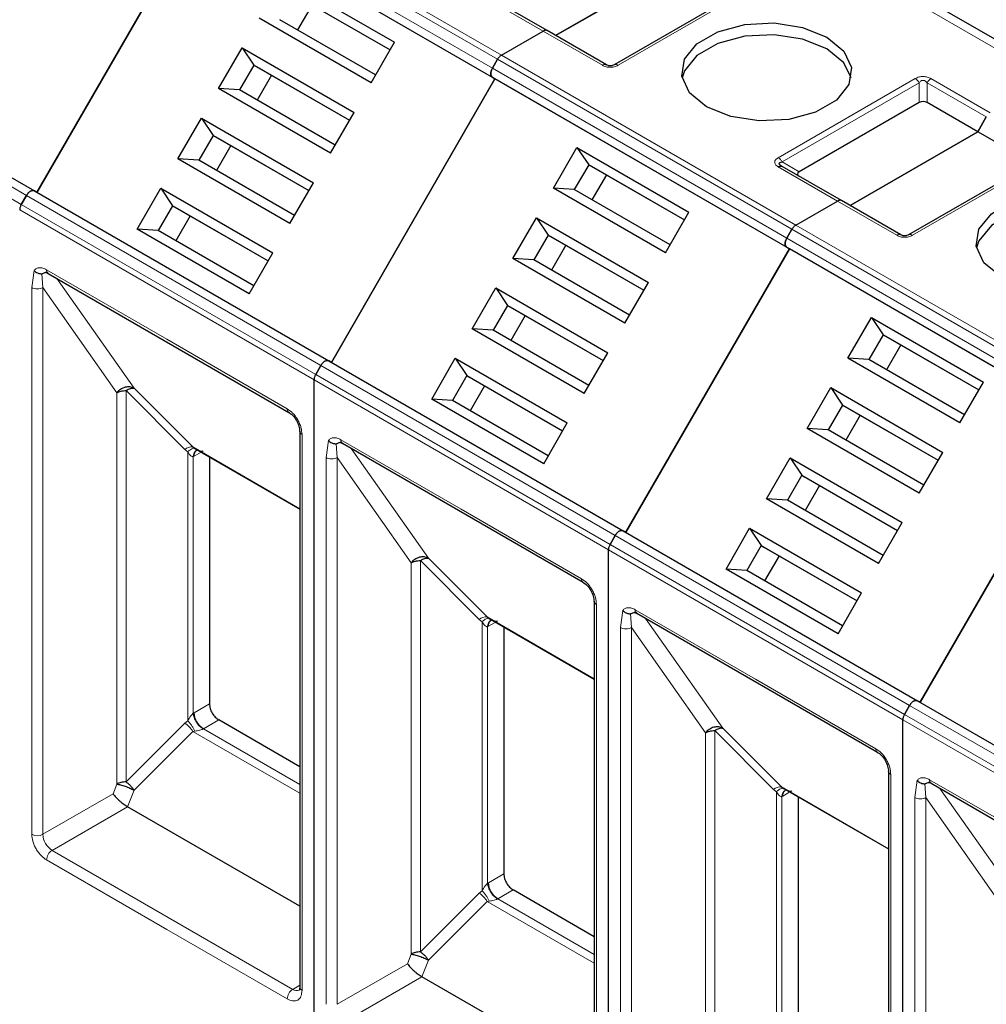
# Model space of a CAD drawing. Header units: millimetres. Extents: x 5 to 418, y 2 to 292.
# Tile 28 of 52: x 245 to 255, y 127 to 137. Entities that reach past the tile are written whole.
import ezdxf

# ---------------------------------------------------------------- set-up
doc = ezdxf.new("R2010")
doc.units = ezdxf.units.MM

msp = doc.modelspace()

# ---------------------------------------------------------------- linework, layer by layer
at = {"color": 7, "linetype": 'Continuous', "lineweight": 18}
for p, q in [((247.2063, 138.3925), (250.2045, 136.6618)), ((247.2463, 138.4348), (250.2445, 136.704)), ((247.1534, 138.3009), (250.1516, 136.5701)), ((250.1516, 136.4777), (247.1534, 138.2085)), ((255.8166, 136.4591), (252.8185, 138.1899)), ((252.8278, 137.4062), (251.4324, 136.6007)), ((250.669, 136.9491), (250.0656, 137.2974)), ((242.4086, 137.0064), (245.4068, 135.2756)), ((251.2724, 136.6007), (250.669, 136.9491)), ((245.3539, 135.1839), (242.3557, 136.9147)), ((250.2045, 136.6618), (253.2026, 134.931)), ((250.2445, 136.704), (253.2426, 134.9732)), ((250.1516, 136.5701), (253.1497, 134.8393)), ((253.1497, 134.747), (250.1516, 136.4777)), ((253.0638, 135.659), (254.4591, 136.4645)), ((254.6191, 136.4645), (255.2225, 136.1162)), ((253.1038, 135.6168), (254.4991, 136.4223)), ((254.4991, 136.221), (254.4991, 136.4223)), ((254.5791, 136.4223), (255.1825, 136.0739)), ((254.5791, 136.4223), (254.5791, 136.221)), ((255.8259, 135.6755), (254.4306, 134.8699)), ((253.6672, 135.2183), (253.0638, 135.5666)), ((253.1038, 135.6168), (253.278, 135.5161)), ((245.4068, 135.2756), (248.4049, 133.5448)), ((248.352, 133.4532), (245.3539, 135.1839)), ((254.2706, 134.8699), (253.6672, 135.2183)), ((248.3354, 133.3974), (245.3373, 135.1282)), ((253.2426, 134.9732), (256.2407, 133.2424)), ((253.2026, 134.931), (256.2007, 133.2002)), ((253.1497, 134.8393), (256.1478, 133.1085)), ((256.1478, 133.0162), (253.1497, 134.747)), ((245.4599, 134.3367), (245.4842, 134.5121)), ((245.573, 134.3366), (245.5613, 134.4775)), ((245.6107, 134.5184), (246.8364, 133.8108)), ((245.7161, 134.4304), (246.5018, 133.3126)), ((245.4599, 128.7699), (245.4599, 134.3367)), ((245.573, 134.3366), (246.3261, 133.2656)), ((245.573, 128.7699), (245.573, 134.3366)), ((246.8364, 133.8108), (248.062, 133.1033)), ((248.4049, 133.5448), (251.403, 131.814)), ((251.3501, 131.7224), (248.352, 133.4532)), ((251.3336, 131.6666), (248.3354, 133.3974)), ((246.3261, 133.2656), (246.3257, 129.2809)), ((247.0189, 132.6892), (246.4202, 133.2879)), ((246.4202, 133.2879), (246.4202, 129.3034)), ((246.5018, 133.3126), (247.1005, 132.7138)), ((248.2129, 132.842), (248.2129, 127.1806)), ((248.458, 132.6059), (248.4823, 132.7813)), ((248.5711, 132.6058), (248.5594, 132.7468)), ((248.6088, 132.7876), (249.8345, 132.08)), ((247.0189, 132.6892), (247.0484, 132.6648)), ((247.0484, 132.6648), (247.0484, 129.9265)), ((247.1005, 132.7138), (248.1894, 132.0852)), ((247.185, 132.6619), (247.1142, 132.621)), ((248.7143, 132.6997), (249.5, 131.5818)), ((247.1049, 132.616), (247.1142, 132.621)), ((247.1049, 130.0024), (247.1049, 132.616)), ((248.458, 127.0391), (248.458, 132.6059)), ((248.5711, 132.6058), (249.3242, 131.5348)), ((248.5711, 127.0391), (248.5711, 132.6058)), ((249.8345, 132.08), (251.0602, 131.3725)), ((251.403, 131.814), (254.4012, 130.0832)), ((254.3317, 129.9358), (251.3336, 131.6666)), ((254.3483, 129.9916), (251.3501, 131.7224)), ((249.3242, 131.5348), (249.3238, 127.5501)), ((250.017, 130.9584), (249.4183, 131.5572)), ((249.4183, 131.5572), (249.4183, 127.5726)), ((249.5, 131.5818), (250.0987, 130.983)), ((251.211, 131.1112), (251.211, 125.4499)), ((251.4561, 130.8751), (251.4804, 131.0505)), ((251.607, 131.0568), (252.8326, 130.3493)), ((250.017, 130.9584), (250.0465, 130.934)), ((250.0465, 130.934), (250.0465, 128.1957)), ((250.0987, 130.983), (251.1876, 130.3544)), ((251.5693, 130.875), (251.5575, 131.016)), ((251.7124, 130.9689), (252.4981, 129.851)), ((250.1031, 130.8852), (250.1123, 130.8902)), ((250.1031, 128.2716), (250.1031, 130.8852)), ((250.1725, 130.925), (250.1123, 130.8902)), ((251.4561, 125.3083), (251.4561, 130.8751)), ((251.5693, 130.875), (252.3223, 129.804)), ((251.5693, 125.3083), (251.5693, 130.875)), ((252.8326, 130.3493), (254.0583, 129.6417)), ((247.2701, 130.0981), (247.1142, 130.0081)), ((254.4012, 130.0832), (257.3993, 128.3524)), ((247.1049, 130.0024), (247.1142, 130.0081)), ((247.3643, 129.9348), (247.2084, 129.8448)), ((257.3298, 128.2051), (254.3317, 129.9358)), ((257.3464, 128.2608), (254.3483, 129.9916)), ((247.0189, 129.9021), (246.4202, 129.3034)), ((247.0484, 129.9265), (247.0189, 129.9021)), ((248.1894, 129.2784), (247.2084, 129.8448)), ((252.4981, 129.851), (253.0968, 129.2523)), ((247.1005, 129.8178), (246.5018, 129.2191)), ((247.1208, 129.8217), (247.1005, 129.8178)), ((248.1894, 129.1892), (247.1005, 129.8178)), ((252.3223, 129.804), (252.3219, 125.8193)), ((253.0151, 129.2277), (252.4165, 129.8264)), ((252.4165, 129.8264), (252.4165, 125.8418)), ((254.2091, 129.3804), (254.2091, 123.7191)), ((246.3257, 129.2809), (246.2878, 129.1825)), ((253.0151, 129.2277), (253.0446, 129.2033)), ((253.0968, 129.2523), (254.1857, 128.6236)), ((254.4543, 129.1443), (254.4786, 129.3197)), ((254.5674, 129.1442), (254.5557, 129.2852)), ((254.6051, 129.326), (255.8308, 128.6185)), ((254.7105, 129.2381), (255.4962, 128.1202)), ((246.2878, 129.1825), (245.573, 128.7699)), ((246.5018, 129.2191), (246.4365, 129.0507)), ((253.0446, 129.2033), (253.0446, 126.4649)), ((253.1012, 129.1544), (253.1104, 129.1594)), ((253.1012, 126.5408), (253.1012, 129.1544)), ((253.1706, 129.1942), (253.1104, 129.1594)), ((254.4543, 123.5776), (254.4543, 129.1443)), ((254.5674, 129.1442), (255.3205, 128.0732)), ((254.5674, 123.5776), (254.5674, 129.1442)), ((246.4365, 129.0507), (245.6673, 128.6066)), ((248.1186, 127.1915), (245.6673, 128.6066)), ((246.8364, 127.8011), (245.6107, 128.5086)), ((250.2682, 128.3673), (250.1123, 128.2773)), ((250.1031, 128.2716), (250.1123, 128.2773)), ((250.017, 128.1713), (249.4183, 127.5726)), ((250.0465, 128.1957), (250.017, 128.1713)), ((250.3625, 128.204), (250.2066, 128.114)), ((250.0987, 128.0871), (249.5, 127.4883)), ((250.1189, 128.0909), (250.0987, 128.0871)), ((251.1876, 127.4584), (250.0987, 128.0871)), ((251.1876, 127.5477), (250.2066, 128.114)), ((248.062, 127.0935), (246.8364, 127.8011)), ((249.3238, 127.5501), (249.2859, 127.4518)), ((249.2859, 127.4518), (248.5711, 127.0391)), ((249.5, 127.4883), (249.4346, 127.3199)), ((248.1894, 127.2324), (248.1186, 127.1915)), ((249.4346, 127.3199), (248.6654, 126.8758))]:
    msp.add_line(p, q, dxfattribs=at)
at = {"color": 7, "linetype": 'Continuous', "lineweight": 25}
for p, q in [((245.5134, 135.3064), (247.1801, 138.1931)), ((247.1801, 138.1931), (245.5134, 135.3064)), ((250.1782, 136.4623), (247.1801, 138.1931)), ((255.9499, 136.4723), (252.9518, 138.2031)), ((252.0972, 137.6538), (250.7962, 136.9027)), ((250.7962, 136.9027), (252.0972, 137.6538)), ((248.0155, 137.4953), (249.1562, 136.8368)), ((252.7878, 137.4102), (251.3924, 136.6047)), ((248.1348, 137.3187), (249.1095, 136.756)), ((248.1614, 137.3033), (249.1095, 136.756)), ((250.709, 136.953), (250.1056, 137.3014)), ((248.3148, 137.2148), (248.1681, 136.9607)), ((242.4886, 137.0526), (245.4868, 135.3218)), ((248.9162, 136.4212), (247.7755, 137.0797)), ((248.9628, 136.5019), (247.9881, 137.0646)), ((250.2445, 136.704), (250.669, 136.9491)), ((250.2445, 136.704), (250.669, 136.9491)), ((251.3124, 136.6047), (250.709, 136.953)), ((247.3622, 136.3638), (247.6021, 136.7793)), ((247.6021, 136.7793), (248.7428, 136.1208)), ((247.6021, 136.7793), (247.7214, 136.6028)), ((248.9162, 136.4212), (249.1562, 136.8368)), ((250.1516, 136.5701), (250.2045, 136.6618)), ((250.2045, 136.6618), (250.1516, 136.5701)), ((247.7214, 136.6028), (247.5748, 136.3487)), ((247.7214, 136.6028), (248.6962, 136.0401)), ((247.7214, 136.6028), (247.7481, 136.5874)), ((247.7481, 136.5874), (248.6962, 136.0401)), ((247.9015, 136.4988), (247.7548, 136.2448)), ((250.1782, 136.4623), (248.5116, 133.5756)), ((248.5116, 133.5756), (250.1782, 136.4623)), ((250.1516, 136.4777), (250.1782, 136.4623)), ((250.1516, 136.4777), (250.1782, 136.4623)), ((253.1764, 134.7316), (250.1782, 136.4623)), ((248.5029, 135.7053), (247.3622, 136.3638)), ((247.5748, 136.3487), (247.3622, 136.3638)), ((248.5495, 135.786), (247.5748, 136.3487)), ((254.4991, 136.221), (253.278, 135.5161)), ((255.0954, 135.923), (254.5791, 136.221)), ((246.9489, 135.6479), (247.1888, 136.0634)), ((247.1888, 136.0634), (248.3295, 135.4049)), ((247.1888, 136.0634), (247.3081, 135.8869)), ((248.5029, 135.7053), (248.7428, 136.1208)), ((255.0954, 135.923), (255.1825, 136.0739)), ((255.1825, 136.0739), (255.0954, 135.923)), ((247.3081, 135.8869), (247.1614, 135.6328)), ((247.3081, 135.8869), (248.2828, 135.3241)), ((247.3081, 135.8869), (247.3348, 135.8715)), ((247.3348, 135.8715), (248.2828, 135.3241)), ((255.0954, 135.923), (253.7943, 135.1719)), ((253.7943, 135.1719), (255.0954, 135.923)), ((255.6116, 135.625), (255.0954, 135.923)), ((247.4881, 135.7829), (247.3415, 135.5289)), ((250.7737, 135.3489), (251.0136, 135.7645)), ((251.0136, 135.7645), (252.1543, 135.106)), ((251.0136, 135.7645), (251.1329, 135.5879)), ((248.0896, 134.9894), (246.9489, 135.6479)), ((247.1614, 135.6328), (246.9489, 135.6479)), ((255.7859, 135.6794), (254.3906, 134.8739)), ((248.1362, 135.0701), (247.1614, 135.6328)), ((251.1329, 135.5879), (250.9862, 135.3339)), ((251.1329, 135.5879), (252.1076, 135.0252)), ((251.1329, 135.5879), (251.1596, 135.5725)), ((251.1596, 135.5725), (252.1076, 135.0252)), ((253.1, 135.5724), (253.092, 135.578)), ((253.7072, 135.2222), (253.1038, 135.5706)), ((251.3129, 135.484), (251.1663, 135.2299)), ((246.5355, 134.932), (246.7755, 135.3475)), ((246.7755, 135.3475), (247.9162, 134.689)), ((246.7755, 135.3475), (246.8948, 135.1709)), ((248.0896, 134.9894), (248.3295, 135.4049)), ((251.9144, 134.6904), (250.7737, 135.3489)), ((250.9862, 135.3339), (250.7737, 135.3489)), ((245.4068, 135.2756), (245.3539, 135.1839)), ((245.3539, 135.1839), (245.4068, 135.2756)), ((245.4868, 135.3218), (248.4849, 133.591)), ((245.5134, 135.3064), (245.4868, 135.3218)), ((251.961, 134.7712), (250.9862, 135.3339)), ((246.8948, 135.1709), (246.7481, 134.9169)), ((246.8948, 135.1709), (247.8695, 134.6082)), ((246.8948, 135.1709), (246.9214, 135.1555)), ((246.9214, 135.1555), (247.8695, 134.6082)), ((253.2426, 134.9732), (253.6672, 135.2183)), ((253.2426, 134.9732), (253.6672, 135.2183)), ((254.3106, 134.8739), (253.7072, 135.2222)), ((247.0748, 135.067), (246.9281, 134.813)), ((250.3603, 134.633), (250.6003, 135.0486)), ((250.6003, 135.0486), (251.741, 134.3901)), ((250.6003, 135.0486), (250.7196, 134.872)), ((251.9144, 134.6904), (252.1543, 135.106)), ((247.6762, 134.2734), (246.5355, 134.932)), ((246.7481, 134.9169), (246.5355, 134.932)), ((247.7228, 134.3542), (246.7481, 134.9169)), ((250.7196, 134.872), (250.5729, 134.6179)), ((250.7196, 134.872), (251.6943, 134.3093)), ((250.7196, 134.872), (250.7462, 134.8566)), ((250.7462, 134.8566), (251.6943, 134.3093)), ((253.1497, 134.8393), (253.2026, 134.931)), ((253.2026, 134.931), (253.1497, 134.8393)), ((250.8996, 134.7681), (250.7529, 134.514)), ((253.1497, 134.747), (253.1764, 134.7316)), ((253.1497, 134.747), (253.1764, 134.7316)), ((247.6762, 134.2734), (247.9162, 134.689)), ((253.1764, 134.7316), (251.5097, 131.8448)), ((251.5097, 131.8448), (253.1764, 134.7316)), ((256.1745, 133.0008), (253.1764, 134.7316)), ((251.501, 133.9745), (250.3603, 134.633)), ((250.5729, 134.6179), (250.3603, 134.633)), ((251.5476, 134.0552), (250.5729, 134.6179)), ((245.6273, 134.4817), (248.0786, 133.0666)), ((251.501, 133.9745), (251.741, 134.3901)), ((249.947, 133.9171), (250.1869, 134.3326)), ((250.1869, 134.3326), (251.3276, 133.6741)), ((250.1869, 134.3326), (250.3062, 134.1561)), ((250.3062, 134.1561), (250.1596, 133.902)), ((250.3062, 134.1561), (251.281, 133.5934)), ((250.3062, 134.1561), (250.3329, 134.1407)), ((250.3329, 134.1407), (251.281, 133.5934)), ((250.4863, 134.0521), (250.3396, 133.7981)), ((253.7718, 133.6181), (254.0117, 134.0337)), ((254.0117, 134.0337), (255.1524, 133.3752)), ((254.0117, 134.0337), (254.131, 133.8571)), ((251.0877, 133.2586), (249.947, 133.9171)), ((250.1596, 133.902), (249.947, 133.9171)), ((251.1343, 133.3393), (250.1596, 133.902)), ((254.131, 133.8571), (253.9844, 133.6031)), ((254.131, 133.8571), (255.1058, 133.2944)), ((254.131, 133.8571), (254.1577, 133.8417)), ((254.1577, 133.8417), (255.1058, 133.2944)), ((254.3111, 133.7532), (254.1644, 133.4992)), ((251.0877, 133.2586), (251.3276, 133.6741)), ((248.352, 133.4532), (248.4049, 133.5448)), ((248.4049, 133.5448), (248.352, 133.4532)), ((248.5116, 133.5756), (248.4849, 133.591)), ((248.4849, 133.591), (251.483, 131.8602)), ((249.5337, 133.2012), (249.7736, 133.6167)), ((249.7736, 133.6167), (250.9143, 132.9582)), ((249.7736, 133.6167), (249.8929, 133.4402)), ((254.9125, 132.9596), (253.7718, 133.6181)), ((253.9844, 133.6031), (253.7718, 133.6181)), ((254.9591, 133.0404), (253.9844, 133.6031)), ((249.8929, 133.4402), (249.7462, 133.1861)), ((249.8929, 133.4402), (250.8676, 132.8774)), ((249.8929, 133.4402), (249.9196, 133.4248)), ((248.3354, 124.8587), (248.3354, 133.3974)), ((248.3354, 124.8587), (248.3354, 133.3974)), ((249.9196, 133.4248), (250.8676, 132.8774)), ((254.9125, 132.9596), (255.1524, 133.3752)), ((250.0729, 133.3362), (249.9263, 133.0822)), ((253.3585, 132.9022), (253.5984, 133.3178)), ((253.5984, 133.3178), (254.7391, 132.6593)), ((253.5984, 133.3178), (253.7177, 133.1412)), ((250.6744, 132.5427), (249.5337, 133.2012)), ((249.7462, 133.1861), (249.5337, 133.2012)), ((250.721, 132.6234), (249.7462, 133.1861)), ((253.7177, 133.1412), (253.571, 132.8872)), ((253.7177, 133.1412), (254.6924, 132.5785)), ((253.7177, 133.1412), (253.7444, 133.1258)), ((253.7444, 133.1258), (254.6924, 132.5785)), ((253.8977, 133.0373), (253.7511, 132.7832)), ((250.6744, 132.5427), (250.9143, 132.9582)), ((254.5078, 130.114), (256.1745, 133.0008)), ((256.1745, 133.0008), (254.5078, 130.114)), ((248.1894, 132.8746), (248.1894, 127.2133)), ((248.1896, 132.8715), (248.1894, 132.8746)), ((254.4992, 132.2437), (253.3585, 132.9022)), ((253.571, 132.8872), (253.3585, 132.9022)), ((254.5458, 132.3245), (253.571, 132.8872)), ((248.6254, 132.751), (251.0767, 131.3359)), ((247.1005, 132.7138), (247.1208, 132.6994)), ((247.1093, 132.7056), (248.1894, 132.0821)), ((247.138, 132.68), (247.1477, 132.6835)), ((254.4992, 132.2437), (254.7391, 132.6593)), ((247.2701, 132.6128), (247.2701, 130.0981)), ((252.9451, 132.1863), (253.1851, 132.6019)), ((253.1851, 132.6019), (254.3258, 131.9434)), ((253.1851, 132.6019), (253.3044, 132.4253)), ((253.3044, 132.4253), (253.1577, 132.1712)), ((253.3044, 132.4253), (254.2791, 131.8626)), ((253.3044, 132.4253), (253.331, 132.4099)), ((253.331, 132.4099), (254.2791, 131.8626)), ((253.4844, 132.3214), (253.3377, 132.0673)), ((254.0858, 131.5278), (252.9451, 132.1863)), ((253.1577, 132.1712), (252.9451, 132.1863)), ((254.1324, 131.6085), (253.1577, 132.1712)), ((254.0858, 131.5278), (254.3258, 131.9434)), ((251.5097, 131.8448), (251.483, 131.8602)), ((251.483, 131.8602), (254.4812, 130.1294)), ((252.5318, 131.4704), (252.7717, 131.886)), ((252.7717, 131.886), (253.9124, 131.2274)), ((252.7717, 131.886), (252.891, 131.7094)), ((251.3501, 131.7224), (251.403, 131.814)), ((251.403, 131.814), (251.3501, 131.7224)), ((251.3336, 123.128), (251.3336, 131.6666)), ((251.3336, 123.128), (251.3336, 131.6666)), ((252.891, 131.7094), (252.7444, 131.4553)), ((252.891, 131.7094), (253.8658, 131.1467)), ((252.891, 131.7094), (252.9177, 131.694)), ((252.9177, 131.694), (253.8658, 131.1467)), ((253.0711, 131.6054), (252.9244, 131.3514)), ((253.6725, 130.8119), (252.5318, 131.4704)), ((252.7444, 131.4553), (252.5318, 131.4704)), ((253.7191, 130.8926), (252.7444, 131.4553)), ((251.1876, 131.1439), (251.1876, 125.4825)), ((251.1878, 131.1407), (251.1876, 131.1439)), ((253.6725, 130.8119), (253.9124, 131.2274)), ((250.0987, 130.983), (250.1189, 130.9686)), ((250.1074, 130.9748), (251.1876, 130.3513)), ((250.1361, 130.9492), (250.1458, 130.9527)), ((251.6236, 131.0202), (254.0749, 129.6051)), ((250.2682, 130.882), (250.2682, 128.3673)), ((254.4012, 130.0832), (254.3483, 129.9916)), ((254.3483, 129.9916), (254.4012, 130.0832)), ((254.4812, 130.1294), (257.4793, 128.3986)), ((254.5078, 130.114), (254.4812, 130.1294)), ((248.1894, 129.4584), (247.3643, 129.9348)), ((254.3317, 121.3972), (254.3317, 129.9358)), ((254.3317, 121.3972), (254.3317, 129.9358)), ((254.1857, 129.4131), (254.1857, 123.7517)), ((254.1859, 129.4099), (254.1857, 129.4131)), ((253.0968, 129.2523), (253.1171, 129.2378)), ((253.1055, 129.2441), (254.1857, 128.6205)), ((254.6217, 129.2894), (257.073, 127.8743)), ((253.1343, 129.2184), (253.1439, 129.2219)), ((253.2663, 129.1512), (253.2663, 126.6365)), ((248.1894, 128.0387), (246.4365, 129.0507)), ((251.1876, 127.7277), (250.3625, 128.204)), ((251.1876, 126.3079), (249.4346, 127.3199))]:
    msp.add_line(p, q, dxfattribs=at)
at = {"color": 7, "linetype": 'Continuous', "lineweight": 25, "flags": 128}
for points in [[(252.3329, 136.1788), (252.1603, 136.3212), (252.0824, 136.489), (252.1086, 136.6621), (252.2358, 136.8196), (252.4487, 136.9424), (252.7215, 137.0159), (253.0213, 137.031), (253.312, 136.9861), (253.5586, 136.8864)], [(253.5586, 136.7666), (253.312, 136.8663), (253.0213, 136.9113), (252.7215, 136.8961), (252.4487, 136.8227), (252.2358, 136.6998), (252.1086, 136.5423), (252.0853, 136.4727)], [(253.5586, 136.8864), (253.7312, 136.7441), (253.8091, 136.5762), (253.7829, 136.4031), (253.6557, 136.2456), (253.4429, 136.1228), (253.1701, 136.0493), (252.8702, 136.0342), (252.5795, 136.0792), (252.3329, 136.1788)], [(253.8062, 136.4727), (253.7312, 136.6243), (253.5586, 136.7666)], [(255.3311, 134.4481), (255.1584, 134.5904), (255.0805, 134.7582), (255.1068, 134.9313), (255.234, 135.0888), (255.4468, 135.2117), (255.7196, 135.2851), (256.0194, 135.3002), (256.3102, 135.2553), (256.5567, 135.1556)], [(256.5567, 135.0358), (256.3102, 135.1355), (256.0194, 135.1805), (255.7196, 135.1653), (255.4468, 135.0919), (255.234, 134.969), (255.1068, 134.8116), (255.0835, 134.7419)], [(248.0759, 133.0684), (248.0775, 133.0673), (248.0786, 133.0666)], [(251.0741, 131.3376), (251.0756, 131.3365), (251.0767, 131.3359)], [(254.0722, 129.6068), (254.0738, 129.6057), (254.0749, 129.6051)]]:
    msp.add_lwpolyline(points, dxfattribs=at)
at = {"color": 7, "linetype": 'Continuous', "lineweight": 18}
for centre, radius, start, end in [((245.6488, 134.5135), 0.0384, 172.74417, 235.94365), ((248.1033, 133.0995), 0.0414, 174.79359, 228.71218), ((248.23, 132.8794), 0.0412, 191.12459, 245.37522), ((248.6469, 132.7827), 0.0384, 172.74417, 235.94365), ((247.0889, 132.6046), 0.1099, 83.93525, 129.59813), ((247.1747, 132.6204), 0.0699, 120.50191, 183.60726), ((247.1816, 132.6274), 0.0677, 127.44584, 185.46637), ((251.1014, 131.3687), 0.0414, 174.79359, 228.71218), ((251.2282, 131.1486), 0.0412, 191.12459, 245.37522), ((251.645, 131.052), 0.0384, 172.74417, 235.94365), ((250.087, 130.8738), 0.1099, 83.93525, 129.59813), ((250.1729, 130.8896), 0.0699, 120.50191, 183.60726), ((250.1797, 130.8967), 0.0677, 127.44584, 185.46637), ((247.3189, 130.0174), 0.2049, 182.60548, 237.39452), ((246.8605, 129.6669), 0.2836, 32.15308, 56.03604), ((247.2479, 129.7765), 0.0789, 120.0195, 122.96734), ((254.0995, 129.6379), 0.0414, 174.79359, 228.71218), ((254.2263, 129.4178), 0.0412, 191.12459, 245.37522), ((253.0852, 129.143), 0.1099, 83.93525, 129.59813), ((254.6432, 129.3212), 0.0384, 172.74417, 235.94365), ((253.171, 129.1588), 0.0699, 120.50191, 183.60726), ((253.1778, 129.1659), 0.0677, 127.44584, 185.46637), ((245.5164, 128.8791), 0.123, 242.60967, 297.39033), ((245.7777, 128.7792), 0.2049, 182.60548, 237.39452), ((245.7335, 128.503), 0.1229, 122.60547, 177.39448), ((250.317, 128.2866), 0.2049, 182.60548, 237.39452), ((249.8586, 127.9361), 0.2836, 32.15308, 56.03604), ((250.246, 128.0457), 0.0789, 120.0195, 122.96734), ((248.1848, 127.0879), 0.1229, 122.60548, 177.39452), ((248.1577, 127.2462), 0.0673, 234.43194, 293.74071), ((248.2295, 127.2173), 0.0402, 185.69479, 245.6253)]:
    msp.add_arc(centre, radius, start, end, dxfattribs=at)
at = {"color": 7, "linetype": 'Continuous', "lineweight": 25}
for centre, major_axis, ratio, start_param, end_param in [((254.5391, 136.1518), (0.08, 0), 0.9998916, 1.0471975, 2.0943951), ((253.398, 135.493), (0.1386, 0), 0.3332972, 2.6179939, 3.6651915)]:
    msp.add_ellipse(centre, major_axis=major_axis, ratio=ratio, start_param=start_param, end_param=end_param, dxfattribs=at)
for points in [[(250.709, 136.953), (250.7063, 136.9543), (250.7007, 136.9568), (250.6908, 136.957), (250.6801, 136.9548), (250.6727, 136.951), (250.669, 136.9491)], [(250.709, 136.953), (250.7063, 136.9543), (250.7007, 136.9568), (250.6908, 136.957), (250.6801, 136.9548), (250.6727, 136.951), (250.669, 136.9491)], [(250.2445, 136.704), (250.2408, 136.7016), (250.2334, 136.6968), (250.2227, 136.6868), (250.2128, 136.6751), (250.2072, 136.6662), (250.2045, 136.6618)], [(250.2445, 136.704), (250.2408, 136.7016), (250.2334, 136.6968), (250.2227, 136.6868), (250.2128, 136.6751), (250.2072, 136.6662), (250.2045, 136.6618)], [(250.1516, 136.4777), (250.1469, 136.4818), (250.1377, 136.4899), (250.1337, 136.5136), (250.1377, 136.5418), (250.1469, 136.5607), (250.1516, 136.5701)], [(250.1516, 136.5701), (250.1469, 136.5607), (250.1377, 136.5418), (250.1337, 136.5136), (250.1377, 136.4899), (250.1469, 136.4818), (250.1516, 136.4777)], [(253.0638, 135.5666), (253.0675, 135.5685), (253.0749, 135.5723), (253.0855, 135.5745), (253.0955, 135.5743), (253.101, 135.5718), (253.1038, 135.5706)], [(245.4868, 135.3218), (245.4809, 135.3238), (245.4692, 135.3277), (245.4468, 135.3193), (245.4243, 135.3018), (245.4126, 135.2843), (245.4068, 135.2756)], [(245.4068, 135.2756), (245.4126, 135.2843), (245.4243, 135.3018), (245.4468, 135.3193), (245.4692, 135.3277), (245.4809, 135.3238), (245.4868, 135.3218)], [(245.3539, 135.1839), (245.3514, 135.1793), (245.3465, 135.1701), (245.3413, 135.1556), (245.3379, 135.1414), (245.3375, 135.1326), (245.3373, 135.1282)], [(245.3539, 135.1839), (245.3514, 135.1793), (245.3465, 135.1701), (245.3413, 135.1556), (245.3379, 135.1414), (245.3375, 135.1326), (245.3373, 135.1282)], [(253.7072, 135.2222), (253.7044, 135.2235), (253.6989, 135.226), (253.6889, 135.2262), (253.6783, 135.224), (253.6709, 135.2202), (253.6672, 135.2183)], [(253.7072, 135.2222), (253.7044, 135.2235), (253.6989, 135.226), (253.6889, 135.2262), (253.6783, 135.224), (253.6709, 135.2202), (253.6672, 135.2183)], [(253.2426, 134.9732), (253.2389, 134.9708), (253.2315, 134.9661), (253.2208, 134.956), (253.2109, 134.9443), (253.2054, 134.9354), (253.2026, 134.931)], [(253.2426, 134.9732), (253.2389, 134.9708), (253.2315, 134.9661), (253.2208, 134.956), (253.2109, 134.9443), (253.2054, 134.9354), (253.2026, 134.931)], [(253.1497, 134.747), (253.1451, 134.751), (253.1358, 134.7592), (253.1318, 134.7828), (253.1358, 134.8111), (253.1451, 134.8299), (253.1497, 134.8393)], [(253.1497, 134.8393), (253.1451, 134.8299), (253.1358, 134.8111), (253.1318, 134.7828), (253.1358, 134.7592), (253.1451, 134.751), (253.1497, 134.747)], [(248.4049, 133.5448), (248.4108, 133.5535), (248.4224, 133.571), (248.4449, 133.5886), (248.4674, 133.5969), (248.4791, 133.593), (248.4849, 133.591)], [(248.4849, 133.591), (248.4791, 133.593), (248.4674, 133.5969), (248.4449, 133.5886), (248.4224, 133.571), (248.4108, 133.5535), (248.4049, 133.5448)], [(248.352, 133.4532), (248.3495, 133.4485), (248.3446, 133.4393), (248.3394, 133.4249), (248.3361, 133.4106), (248.3356, 133.4018), (248.3354, 133.3974)], [(248.352, 133.4532), (248.3495, 133.4485), (248.3446, 133.4393), (248.3394, 133.4249), (248.3361, 133.4106), (248.3356, 133.4018), (248.3354, 133.3974)], [(246.5018, 133.3126), (246.4883, 133.3182), (246.4611, 133.3293), (246.4112, 133.3239), (246.3624, 133.303), (246.3382, 133.278), (246.3261, 133.2656)], [(246.3261, 133.2656), (246.3326, 133.2689), (246.3456, 133.2756), (246.369, 133.2825), (246.3941, 133.2871), (246.4115, 133.2877), (246.4202, 133.2879)], [(251.403, 131.814), (251.4089, 131.8227), (251.4206, 131.8402), (251.443, 131.8578), (251.4655, 131.8662), (251.4772, 131.8622), (251.483, 131.8602)], [(251.483, 131.8602), (251.4772, 131.8622), (251.4655, 131.8662), (251.443, 131.8578), (251.4206, 131.8402), (251.4089, 131.8227), (251.403, 131.814)], [(251.3501, 131.7224), (251.3477, 131.7178), (251.3427, 131.7085), (251.3376, 131.6941), (251.3342, 131.6798), (251.3338, 131.671), (251.3336, 131.6666)], [(251.3501, 131.7224), (251.3477, 131.7178), (251.3427, 131.7085), (251.3376, 131.6941), (251.3342, 131.6798), (251.3338, 131.671), (251.3336, 131.6666)], [(249.5, 131.5818), (249.4864, 131.5874), (249.4593, 131.5986), (249.4093, 131.5931), (249.3606, 131.5722), (249.3363, 131.5472), (249.3242, 131.5348)], [(249.3242, 131.5348), (249.3307, 131.5381), (249.3437, 131.5448), (249.3671, 131.5518), (249.3922, 131.5563), (249.4096, 131.5569), (249.4183, 131.5572)], [(254.4812, 130.1294), (254.4753, 130.1314), (254.4636, 130.1354), (254.4412, 130.127), (254.4187, 130.1094), (254.407, 130.092), (254.4012, 130.0832)], [(254.4012, 130.0832), (254.407, 130.092), (254.4187, 130.1094), (254.4412, 130.127), (254.4636, 130.1354), (254.4753, 130.1314), (254.4812, 130.1294)], [(247.2701, 130.0981), (247.2715, 130.083), (247.2743, 130.0528), (247.2961, 130.0042), (247.3273, 129.9611), (247.352, 129.9435), (247.3643, 129.9348)], [(254.3483, 129.9916), (254.3458, 129.987), (254.3409, 129.9777), (254.3357, 129.9633), (254.3323, 129.949), (254.3319, 129.9402), (254.3317, 129.9358)], [(254.3483, 129.9916), (254.3458, 129.987), (254.3409, 129.9777), (254.3357, 129.9633), (254.3323, 129.949), (254.3319, 129.9402), (254.3317, 129.9358)], [(252.4981, 129.851), (252.4845, 129.8566), (252.4574, 129.8678), (252.4074, 129.8623), (252.3587, 129.8414), (252.3344, 129.8165), (252.3223, 129.804)], [(252.3223, 129.804), (252.3288, 129.8073), (252.3419, 129.814), (252.3652, 129.821), (252.3903, 129.8255), (252.4077, 129.8261), (252.4165, 129.8264)], [(246.4202, 129.3034), (246.428, 129.2978), (246.4437, 129.2866), (246.466, 129.2655), (246.4862, 129.2427), (246.4966, 129.227), (246.5018, 129.2191)], [(250.2682, 128.3673), (250.2696, 128.3522), (250.2724, 128.322), (250.2942, 128.2734), (250.3254, 128.2303), (250.3501, 128.2127), (250.3625, 128.204)], [(249.4183, 127.5726), (249.4262, 127.567), (249.4419, 127.5558), (249.4641, 127.5347), (249.4843, 127.5119), (249.4948, 127.4962), (249.5, 127.4883)]]:
    msp.add_open_spline(points, degree=3, dxfattribs=at)
at = {"color": 7, "linetype": 'Continuous', "lineweight": 18}
for points in [[(251.3124, 136.6047), (251.3097, 136.6059), (251.3041, 136.6085), (251.2942, 136.6087), (251.2835, 136.6064), (251.2761, 136.6026), (251.2724, 136.6007)], [(251.4324, 136.6007), (251.4287, 136.6026), (251.4213, 136.6064), (251.4107, 136.6087), (251.4007, 136.6085), (251.3952, 136.6059), (251.3924, 136.6047)], [(254.4591, 136.4645), (254.4628, 136.4621), (254.4702, 136.4574), (254.4809, 136.4473), (254.4908, 136.4356), (254.4963, 136.4267), (254.4991, 136.4223)], [(254.5791, 136.4223), (254.5819, 136.4267), (254.5874, 136.4356), (254.5973, 136.4473), (254.608, 136.4574), (254.6154, 136.4621), (254.6191, 136.4645)], [(253.0638, 135.659), (253.0675, 135.6566), (253.0749, 135.6518), (253.0855, 135.6418), (253.0955, 135.6301), (253.101, 135.6212), (253.1038, 135.6168)], [(254.3106, 134.8739), (254.3078, 134.8752), (254.3023, 134.8777), (254.2923, 134.8779), (254.2817, 134.8756), (254.2743, 134.8718), (254.2706, 134.8699)], [(254.4306, 134.8699), (254.4269, 134.8718), (254.4194, 134.8756), (254.4088, 134.8779), (254.3989, 134.8777), (254.3933, 134.8752), (254.3906, 134.8739)], [(245.4599, 134.3367), (245.4681, 134.3329), (245.4847, 134.3253), (245.5164, 134.322), (245.5482, 134.3252), (245.5647, 134.3328), (245.573, 134.3366)], [(248.458, 132.6059), (248.4663, 132.6021), (248.4828, 132.5945), (248.5146, 132.5912), (248.5464, 132.5945), (248.5629, 132.602), (248.5711, 132.6058)], [(251.4561, 130.8751), (251.4644, 130.8713), (251.4809, 130.8637), (251.5127, 130.8604), (251.5445, 130.8637), (251.561, 130.8712), (251.5693, 130.875)], [(247.205, 129.8426), (247.1925, 129.8514), (247.1677, 129.8688), (247.1352, 129.9111), (247.1114, 129.9585), (247.1071, 129.9878), (247.1049, 130.0024)], [(254.4543, 129.1443), (254.4625, 129.1405), (254.4791, 129.1329), (254.5108, 129.1297), (254.5426, 129.1329), (254.5591, 129.1405), (254.5674, 129.1442)], [(250.2031, 128.1119), (250.1907, 128.1206), (250.1658, 128.138), (250.1333, 128.1804), (250.1096, 128.2278), (250.1052, 128.257), (250.1031, 128.2716)]]:
    msp.add_open_spline(points, degree=3, dxfattribs=at)
for points, knots in [([(251.4324, 136.6007), (251.4193, 136.5942), (251.401, 136.5852), (251.3708, 136.5799), (251.3497, 136.5791), (251.329, 136.5805), (251.3014, 136.5863), (251.2844, 136.5948), (251.2724, 136.6007)], [0, 0, 0, 0, 0.28232556, 0.3956386, 0.51777025, 0.63110711, 0.74043539, 1, 1, 1, 1]), ([(254.4591, 136.4645), (254.4722, 136.471), (254.4906, 136.4801), (254.5208, 136.4854), (254.5419, 136.4861), (254.5626, 136.4847), (254.5902, 136.479), (254.6072, 136.4705), (254.6191, 136.4645)], [0, 0, 0, 0, 0.2823256, 0.3956386, 0.5177702, 0.6311071, 0.7404354, 1, 1, 1, 1]), ([(254.4991, 136.4223), (254.5048, 136.4293), (254.5127, 136.4391), (254.5292, 136.4465), (254.5413, 136.4476), (254.5528, 136.4453), (254.5668, 136.4375), (254.574, 136.4286), (254.5791, 136.4223)], [0, 0, 0, 0, 0.2915567, 0.4094353, 0.5237228, 0.6250088, 0.734944, 1, 1, 1, 1]), ([(253.0638, 135.5666), (253.0525, 135.5742), (253.0368, 135.5848), (253.0276, 135.6022), (253.0263, 135.6144), (253.0287, 135.6263), (253.0387, 135.6423), (253.0534, 135.6521), (253.0638, 135.659)], [0, 0, 0, 0, 0.28232556, 0.39563861, 0.51777026, 0.63110712, 0.7404354, 1, 1, 1, 1]), ([(254.4306, 134.8699), (254.4175, 134.8635), (254.3991, 134.8544), (254.3689, 134.8491), (254.3478, 134.8483), (254.3271, 134.8497), (254.2995, 134.8555), (254.2825, 134.864), (254.2706, 134.8699)], [0, 0, 0, 0, 0.28232556, 0.3956386, 0.51777025, 0.63110711, 0.74043539, 1, 1, 1, 1]), ([(245.4842, 134.5121), (245.4917, 134.5193), (245.5068, 134.5337), (245.538, 134.5405), (245.5731, 134.5372), (245.5981, 134.5247), (245.6107, 134.5184)], [0, 0, 0, 0, 0.2492254, 0.4999518, 0.7492335, 1, 1, 1, 1]), ([(248.062, 133.1033), (248.081, 133.09), (248.1103, 133.0695), (248.1454, 133.0275), (248.1694, 132.9911), (248.1889, 132.9522), (248.2077, 132.9007), (248.2108, 132.8651), (248.2129, 132.842)], [0, 0, 0, 0, 0.239443, 0.3695074, 0.4999998, 0.6300645, 0.760557, 1, 1, 1, 1]), ([(248.4823, 132.7813), (248.4898, 132.7885), (248.5049, 132.8029), (248.5362, 132.8097), (248.5712, 132.8064), (248.5963, 132.7939), (248.6088, 132.7876)], [0, 0, 0, 0, 0.2492254, 0.4999518, 0.7492335, 1, 1, 1, 1]), ([(247.0484, 132.6648), (247.0554, 132.6712), (247.0698, 132.6841), (247.09, 132.6961), (247.1079, 132.7022), (247.1165, 132.7003), (247.1208, 132.6994)], [0, 0, 0, 0, 0.2460807, 0.5, 0.7539193, 1, 1, 1, 1]), ([(247.1049, 132.616), (247.103, 132.6155), (247.0989, 132.6144), (247.0898, 132.616), (247.0698, 132.6287), (247.0575, 132.6494), (247.0484, 132.6648)], [0, 0, 0, 0, 0.0804047, 0.1687507, 0.3816896, 1, 1, 1, 1]), ([(247.1208, 132.6994), (247.1373, 132.6896), (247.1597, 132.6763), (247.1875, 132.6705), (247.1988, 132.6711), (247.203, 132.6728), (247.205, 132.6736)], [0, 0, 0, 0, 0.6068166, 0.8244318, 0.9155486, 1, 1, 1, 1]), ([(251.0602, 131.3725), (251.0791, 131.3592), (251.1084, 131.3387), (251.1436, 131.2967), (251.1675, 131.2604), (251.1871, 131.2214), (251.2058, 131.1699), (251.209, 131.1343), (251.211, 131.1112)], [0, 0, 0, 0, 0.239443, 0.3695074, 0.4999998, 0.6300645, 0.760557, 1, 1, 1, 1]), ([(251.4804, 131.0505), (251.488, 131.0577), (251.5031, 131.0722), (251.5343, 131.0789), (251.5693, 131.0756), (251.5944, 131.0631), (251.607, 131.0568)], [0, 0, 0, 0, 0.2492254, 0.4999518, 0.7492335, 1, 1, 1, 1]), ([(250.0465, 130.934), (250.0535, 130.9404), (250.0679, 130.9533), (250.0881, 130.9654), (250.106, 130.9715), (250.1147, 130.9695), (250.1189, 130.9686)], [0, 0, 0, 0, 0.2460807, 0.5, 0.7539193, 1, 1, 1, 1]), ([(250.1031, 130.8852), (250.1011, 130.8847), (250.097, 130.8836), (250.0879, 130.8853), (250.0679, 130.8979), (250.0556, 130.9186), (250.0465, 130.934)], [0, 0, 0, 0, 0.0804047, 0.1687507, 0.3816896, 1, 1, 1, 1]), ([(250.1189, 130.9686), (250.1354, 130.9588), (250.1578, 130.9455), (250.1856, 130.9397), (250.1969, 130.9403), (250.2011, 130.942), (250.2031, 130.9428)], [0, 0, 0, 0, 0.6068166, 0.8244318, 0.9155486, 1, 1, 1, 1]), ([(247.0484, 129.9265), (247.0575, 129.9425), (247.0698, 129.964), (247.0898, 129.9882), (247.0989, 129.9975), (247.103, 130.0008), (247.1049, 130.0024)], [0, 0, 0, 0, 0.6183097, 0.8312477, 0.919594, 1, 1, 1, 1]), ([(247.0484, 129.9265), (247.0558, 129.9188), (247.0707, 129.9035), (247.0912, 129.876), (247.1085, 129.8481), (247.1168, 129.8303), (247.1208, 129.8217)], [0, 0, 0, 0, 0.2601416, 0.5186855, 0.7674541, 1, 1, 1, 1]), ([(247.205, 129.8426), (247.203, 129.8415), (247.1988, 129.839), (247.1875, 129.8343), (247.1597, 129.8264), (247.1373, 129.8237), (247.1208, 129.8217)], [0, 0, 0, 0, 0.0844437, 0.1755676, 0.3932383, 1, 1, 1, 1]), ([(254.0583, 129.6417), (254.0773, 129.6284), (254.1065, 129.6079), (254.1417, 129.5659), (254.1657, 129.5296), (254.1852, 129.4906), (254.204, 129.4391), (254.2071, 129.4035), (254.2091, 129.3804)], [0, 0, 0, 0, 0.239443, 0.3695074, 0.4999998, 0.6300645, 0.760557, 1, 1, 1, 1]), ([(254.4786, 129.3197), (254.4861, 129.3269), (254.5012, 129.3414), (254.5324, 129.3481), (254.5675, 129.3448), (254.5925, 129.3323), (254.6051, 129.326)], [0, 0, 0, 0, 0.2492254, 0.4999518, 0.7492335, 1, 1, 1, 1]), ([(253.0446, 129.2033), (253.0517, 129.2096), (253.066, 129.2225), (253.0862, 129.2346), (253.1042, 129.2407), (253.1128, 129.2387), (253.1171, 129.2378)], [0, 0, 0, 0, 0.2460807, 0.5, 0.7539193, 1, 1, 1, 1]), ([(253.1171, 129.2378), (253.1335, 129.228), (253.1559, 129.2147), (253.1838, 129.209), (253.1951, 129.2096), (253.1992, 129.2112), (253.2012, 129.212)], [0, 0, 0, 0, 0.6068166, 0.8244318, 0.9155486, 1, 1, 1, 1]), ([(253.1012, 129.1544), (253.0993, 129.1539), (253.0952, 129.1528), (253.086, 129.1545), (253.0661, 129.1671), (253.0538, 129.1878), (253.0446, 129.2033)], [0, 0, 0, 0, 0.0804047, 0.1687507, 0.3816896, 1, 1, 1, 1]), ([(245.6107, 128.5086), (245.5917, 128.5219), (245.5625, 128.5424), (245.5273, 128.5844), (245.5033, 128.6208), (245.4838, 128.6597), (245.465, 128.7112), (245.4619, 128.7468), (245.4599, 128.7699)], [0, 0, 0, 0, 0.239443, 0.3695074, 0.4999998, 0.6300645, 0.760557, 1, 1, 1, 1]), ([(250.0465, 128.1957), (250.0556, 128.2117), (250.0679, 128.2332), (250.0879, 128.2574), (250.097, 128.2667), (250.1011, 128.27), (250.1031, 128.2716)], [0, 0, 0, 0, 0.6183097, 0.8312477, 0.919594, 1, 1, 1, 1]), ([(250.0465, 128.1957), (250.054, 128.1881), (250.0688, 128.1727), (250.0893, 128.1452), (250.1067, 128.1173), (250.1149, 128.0995), (250.1189, 128.0909)], [0, 0, 0, 0, 0.2601416, 0.5186855, 0.7674541, 1, 1, 1, 1]), ([(250.2031, 128.1119), (250.2011, 128.1107), (250.1969, 128.1082), (250.1856, 128.1035), (250.1578, 128.0956), (250.1354, 128.0929), (250.1189, 128.0909)], [0, 0, 0, 0, 0.0844437, 0.1755676, 0.3932383, 1, 1, 1, 1]), ([(248.2129, 127.1806), (248.2108, 127.1599), (248.2077, 127.1279), (248.1889, 127.0981), (248.1695, 127.0817), (248.1454, 127.073), (248.1103, 127.0716), (248.081, 127.0849), (248.062, 127.0935)], [0, 0, 0, 0, 0.239443, 0.3695074, 0.4999998, 0.6300645, 0.760557, 1, 1, 1, 1])]:
    msp.add_open_spline(points, degree=3, knots=knots, dxfattribs=at)
at = {"color": 7, "linetype": 'Continuous', "lineweight": 25}
for points, knots in [([(251.3924, 136.6047), (251.3868, 136.6018), (251.3789, 136.5977), (251.3624, 136.5943), (251.3502, 136.5937), (251.3388, 136.5949), (251.3248, 136.5983), (251.3175, 136.602), (251.3124, 136.6047)], [0, 0, 0, 0, 0.29155666, 0.40943532, 0.52372283, 0.62500884, 0.73494402, 1, 1, 1, 1]), ([(253.1038, 135.5706), (253.0951, 135.5759), (253.0831, 135.5833), (253.0737, 135.5949), (253.0723, 135.6021), (253.0753, 135.6082), (253.085, 135.614), (253.096, 135.6156), (253.1038, 135.6168)], [0, 0, 0, 0, 0.2915567, 0.4094353, 0.5237228, 0.6250088, 0.734944, 1, 1, 1, 1]), ([(254.3906, 134.8739), (254.3849, 134.871), (254.377, 134.8669), (254.3605, 134.8635), (254.3484, 134.8629), (254.3369, 134.8641), (254.3229, 134.8675), (254.3157, 134.8712), (254.3106, 134.8739)], [0, 0, 0, 0, 0.2915567, 0.4094353, 0.5237228, 0.6250088, 0.734944, 1, 1, 1, 1]), ([(245.4842, 134.5121), (245.4891, 134.5071), (245.4993, 134.4968), (245.5203, 134.4848), (245.5419, 134.478), (245.5557, 134.4777), (245.5613, 134.4775)], [0, 0, 0, 0, 0.2392567, 0.5015013, 0.8007506, 1, 1, 1, 1]), ([(245.5613, 134.4775), (245.563, 134.4777), (245.5667, 134.4781), (245.5757, 134.481), (245.5878, 134.4866), (245.6012, 134.4927), (245.6124, 134.4965), (245.6185, 134.4979), (245.6206, 134.4984)], [0, 0, 0, 0, 0.077668, 0.1661398, 0.3954533, 0.6672433, 0.8863212, 1, 1, 1, 1]), ([(245.5992, 134.4917), (245.5991, 134.4917), (245.5979, 134.4911), (245.6055, 134.4928), (245.6211, 134.4847), (245.6275, 134.4813)], [0, 0, 0, 0, 0.0729908, 0.6169306, 1, 1, 1, 1]), ([(246.4202, 133.2879), (246.428, 133.2928), (246.4437, 133.3025), (246.466, 133.3112), (246.4862, 133.3153), (246.4966, 133.3135), (246.5018, 133.3126)], [0, 0, 0, 0, 0.2500013, 0.5000026, 0.7500039, 1, 1, 1, 1]), ([(248.0747, 133.0691), (248.0898, 133.0585), (248.1201, 133.0373), (248.1582, 132.9846), (248.1848, 132.9252), (248.188, 132.8885), (248.1896, 132.8701)], [0, 0, 0, 0, 0.2499985, 0.499998, 0.7499985, 1, 1, 1, 1]), ([(248.4823, 132.7813), (248.4872, 132.7763), (248.4975, 132.766), (248.5184, 132.754), (248.5401, 132.7472), (248.5539, 132.7469), (248.5594, 132.7468)], [0, 0, 0, 0, 0.2392567, 0.5015013, 0.8007506, 1, 1, 1, 1]), ([(248.5594, 132.7468), (248.5611, 132.7469), (248.5648, 132.7473), (248.5739, 132.7503), (248.586, 132.7558), (248.5993, 132.7619), (248.6106, 132.7657), (248.6167, 132.7671), (248.6188, 132.7676)], [0, 0, 0, 0, 0.077668, 0.1661398, 0.3954533, 0.6672433, 0.8863212, 1, 1, 1, 1]), ([(248.5973, 132.7609), (248.5972, 132.7609), (248.596, 132.7603), (248.6037, 132.762), (248.6192, 132.7539), (248.6257, 132.7505)], [0, 0, 0, 0, 0.0729908, 0.6169306, 1, 1, 1, 1]), ([(249.4183, 131.5572), (249.4262, 131.562), (249.4419, 131.5717), (249.4641, 131.5804), (249.4843, 131.5845), (249.4948, 131.5827), (249.5, 131.5818)], [0, 0, 0, 0, 0.2500013, 0.5000026, 0.7500039, 1, 1, 1, 1]), ([(251.0729, 131.3383), (251.088, 131.3277), (251.1182, 131.3066), (251.1564, 131.2538), (251.1829, 131.1944), (251.1862, 131.1577), (251.1878, 131.1393)], [0, 0, 0, 0, 0.2499985, 0.499998, 0.7499985, 1, 1, 1, 1]), ([(251.4804, 131.0505), (251.4853, 131.0455), (251.4956, 131.0352), (251.5166, 131.0233), (251.5382, 131.0164), (251.552, 131.0161), (251.5575, 131.016)], [0, 0, 0, 0, 0.2392567, 0.5015013, 0.8007506, 1, 1, 1, 1]), ([(251.5575, 131.016), (251.5593, 131.0162), (251.563, 131.0166), (251.572, 131.0195), (251.5841, 131.0251), (251.5975, 131.0312), (251.6087, 131.0349), (251.6148, 131.0363), (251.6169, 131.0368)], [0, 0, 0, 0, 0.077668, 0.1661398, 0.3954533, 0.6672433, 0.8863212, 1, 1, 1, 1]), ([(251.5955, 131.0302), (251.5953, 131.0301), (251.5942, 131.0295), (251.6018, 131.0313), (251.6174, 131.0231), (251.6238, 131.0197)], [0, 0, 0, 0, 0.0729908, 0.6169306, 1, 1, 1, 1]), ([(252.4165, 129.8264), (252.4243, 129.8312), (252.44, 129.8409), (252.4623, 129.8496), (252.4825, 129.8537), (252.4929, 129.8519), (252.4981, 129.851)], [0, 0, 0, 0, 0.25000131, 0.50000262, 0.75000393, 1, 1, 1, 1]), ([(254.071, 129.6075), (254.0861, 129.5969), (254.1163, 129.5758), (254.1545, 129.5231), (254.1811, 129.4637), (254.1843, 129.4269), (254.1859, 129.4085)], [0, 0, 0, 0, 0.2499985, 0.499998, 0.7499985, 1, 1, 1, 1]), ([(246.4202, 129.3034), (246.4114, 129.3031), (246.3939, 129.3026), (246.3687, 129.298), (246.3452, 129.291), (246.3322, 129.2843), (246.3257, 129.2809)], [0, 0, 0, 0, 0.25, 0.5, 0.75, 1, 1, 1, 1]), ([(246.3257, 129.2809), (246.3378, 129.2791), (246.362, 129.2756), (246.4108, 129.2606), (246.461, 129.2409), (246.4882, 129.2264), (246.5018, 129.2191)], [0, 0, 0, 0, 0.25, 0.5, 0.75, 1, 1, 1, 1]), ([(254.4786, 129.3197), (254.4835, 129.3148), (254.4937, 129.3044), (254.5147, 129.2925), (254.5363, 129.2856), (254.5501, 129.2853), (254.5557, 129.2852)], [0, 0, 0, 0, 0.2392567, 0.5015013, 0.8007506, 1, 1, 1, 1]), ([(254.5557, 129.2852), (254.5574, 129.2854), (254.5611, 129.2858), (254.5701, 129.2887), (254.5822, 129.2943), (254.5956, 129.3004), (254.6068, 129.3041), (254.6129, 129.3055), (254.615, 129.306)], [0, 0, 0, 0, 0.077668, 0.1661398, 0.3954533, 0.6672433, 0.8863212, 1, 1, 1, 1]), ([(254.5936, 129.2994), (254.5935, 129.2993), (254.5923, 129.2987), (254.5999, 129.3005), (254.6155, 129.2923), (254.6219, 129.289)], [0, 0, 0, 0, 0.0729908, 0.6169306, 1, 1, 1, 1]), ([(246.2878, 129.1825), (246.2966, 129.1712), (246.3138, 129.1491), (246.3484, 129.116), (246.3773, 129.0918), (246.3984, 129.0757), (246.4185, 129.0616), (246.4306, 129.0542), (246.4365, 129.0507)], [0, 0, 0, 0, 0.27669976, 0.53776835, 0.66163052, 0.77928647, 0.89170605, 1, 1, 1, 1]), ([(249.4183, 127.5726), (249.4096, 127.5724), (249.392, 127.5718), (249.3668, 127.5672), (249.3434, 127.5602), (249.3303, 127.5535), (249.3238, 127.5501)], [0, 0, 0, 0, 0.25, 0.5, 0.75, 1, 1, 1, 1]), ([(249.3238, 127.5501), (249.3359, 127.5484), (249.3601, 127.5448), (249.409, 127.5298), (249.4591, 127.5101), (249.4864, 127.4956), (249.5, 127.4883)], [0, 0, 0, 0, 0.25, 0.5, 0.75, 1, 1, 1, 1]), ([(249.2859, 127.4518), (249.2948, 127.4404), (249.312, 127.4183), (249.3466, 127.3853), (249.3754, 127.3611), (249.3965, 127.3449), (249.4166, 127.3308), (249.4287, 127.3235), (249.4346, 127.3199)], [0, 0, 0, 0, 0.2766998, 0.5377684, 0.6616305, 0.7792865, 0.8917061, 1, 1, 1, 1]), ([(248.1891, 127.2137), (248.1892, 127.2117), (248.1897, 127.2025), (248.1873, 127.1918), (248.1841, 127.1841), (248.1841, 127.1843), (248.1841, 127.1843)], [0, 0, 0, 0, 0.089774, 0.4190315, 0.7546737, 1, 1, 1, 1])]:
    msp.add_open_spline(points, degree=3, knots=knots, dxfattribs=at)

doc.saveas('drawing.dxf')
